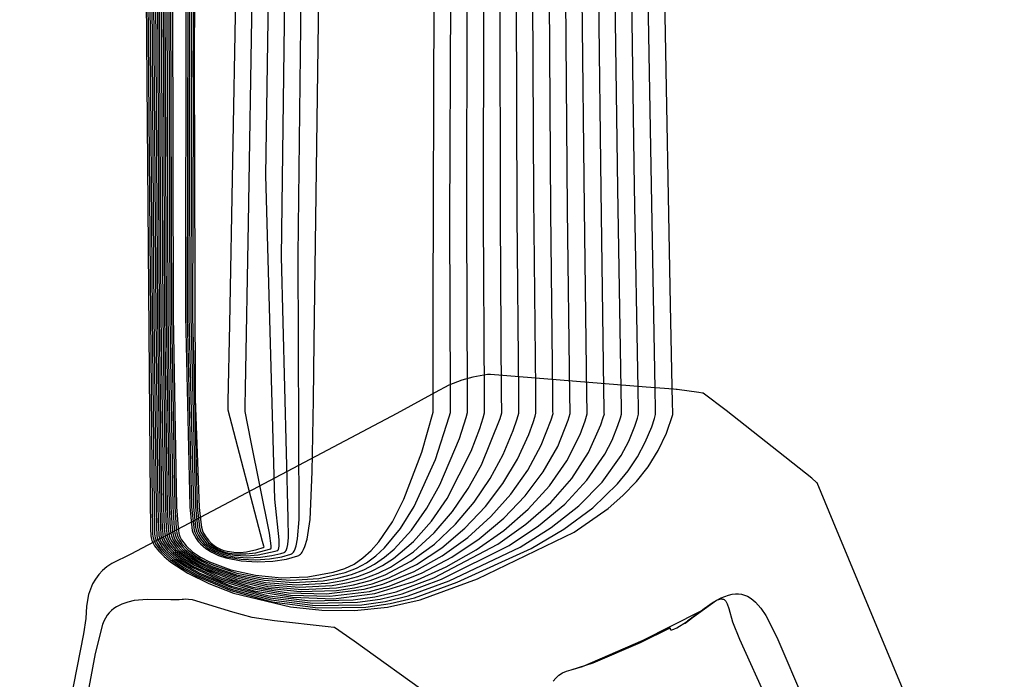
# Model space of a CAD drawing. Extents: x -3.57 to 3.57, y -2.08 to 2.06.
# Tile 87 of 219: x -0.2305 to -0.1453, y -0.781 to -0.724. Entities that reach past the tile are written whole.
import ezdxf

# ---------------------------------------------------------------- set-up
doc = ezdxf.new("R2010")
doc.units = 0

msp = doc.modelspace()

# ---------------------------------------------------------------- linework, layer by layer
at = {"layer": 'Layer 1', "color": 7, "linetype": 'CONTINUOUS'}
for p, q in [((-0.175799, -0.738295), (-0.176767, -0.682243)), ((-0.177251, -0.738444), (-0.178118, -0.682845)), ((-0.180158, -0.738745), (-0.180821, -0.68405)), ((-0.178705, -0.738596), (-0.179471, -0.683447)), ((-0.183048, -0.740434), (-0.183523, -0.685547)), ((-0.181592, -0.740293), (-0.182167, -0.684946)), ((-0.185971, -0.739344), (-0.186227, -0.686461)), ((-0.184503, -0.74057), (-0.184877, -0.686144)), ((-0.18741, -0.740844), (-0.187585, -0.687342)), ((-0.188866, -0.740984), (-0.188941, -0.687941)), ((-0.191779, -0.741261), (-0.19165, -0.689138)), ((-0.190321, -0.741121), (-0.190297, -0.68854)), ((-0.193231, -0.741398), (-0.193005, -0.689737)), ((-0.174139, -0.74866), (-0.175255, -0.690649)), ((-0.174139, -0.74866), (-0.175255, -0.690649)), ((-0.194684, -0.748591), (-0.194508, -0.691828)), ((-0.204972, -0.751864), (-0.204218, -0.696491)), ((-0.209153, -0.737463), (-0.208642, -0.702388)), ((-0.215184, -0.703757), (-0.215364, -0.727286)), ((-0.212285, -0.750322), (-0.211429, -0.704288)), ((-0.210669, -0.741597), (-0.210059, -0.704929)), ((-0.20781, -0.744507), (-0.207297, -0.706076)), ((-0.20635, -0.744383), (-0.205901, -0.705579)), ((-0.219482, -0.707065), (-0.21914, -0.749572)), ((-0.219312, -0.707059), (-0.21899, -0.749575)), ((-0.219142, -0.707053), (-0.218838, -0.749579)), ((-0.218972, -0.707046), (-0.218688, -0.749583)), ((-0.218798, -0.70704), (-0.218536, -0.749586)), ((-0.218628, -0.707034), (-0.218385, -0.74959)), ((-0.218458, -0.707028), (-0.218235, -0.749595)), ((-0.218288, -0.707021), (-0.218084, -0.749597)), ((-0.218114, -0.707016), (-0.217932, -0.749601)), ((-0.217944, -0.707009), (-0.217781, -0.749604)), ((-0.217774, -0.707002), (-0.217631, -0.749607)), ((-0.217604, -0.706997), (-0.217479, -0.749612)), ((-0.217434, -0.706991), (-0.217327, -0.749615)), ((-0.217262, -0.706984), (-0.217176, -0.749618)), ((-0.216066, -0.706943), (-0.21612, -0.749643)), ((-0.215896, -0.706934), (-0.215968, -0.749647)), ((-0.215724, -0.70693), (-0.215815, -0.74965)), ((-0.215552, -0.706924), (-0.215664, -0.749654)), ((-0.215382, -0.706915), (-0.215514, -0.749657)), ((-0.219611, -0.711889), (-0.219156, -0.765405)), ((-0.219611, -0.711889), (-0.219156, -0.765405)), ((-0.215364, -0.727286), (-0.215277, -0.7568)), ((-0.20838, -0.765469), (-0.209153, -0.737463)), ((-0.178429, -0.75592), (-0.178705, -0.738596)), ((-0.176951, -0.755913), (-0.177251, -0.738444)), ((-0.175474, -0.75591), (-0.175799, -0.738295)), ((-0.185815, -0.755938), (-0.185971, -0.739344)), ((-0.179906, -0.755922), (-0.180158, -0.738745)), ((-0.181376, -0.756479), (-0.181592, -0.740293)), ((-0.19024, -0.756475), (-0.190321, -0.741121)), ((-0.188762, -0.756477), (-0.188866, -0.740984)), ((-0.187284, -0.756475), (-0.18741, -0.740844)), ((-0.184332, -0.756479), (-0.184503, -0.74057)), ((-0.182854, -0.756481), (-0.183048, -0.740434)), ((-0.210922, -0.755884), (-0.210669, -0.741597)), ((-0.193196, -0.756475), (-0.193231, -0.741398)), ((-0.191722, -0.756477), (-0.191779, -0.741261)), ((-0.207231, -0.76711), (-0.20781, -0.744507)), ((-0.206284, -0.76723), (-0.20635, -0.744383)), ((-0.194677, -0.757953), (-0.194684, -0.748591)), ((-0.173972, -0.757162), (-0.174139, -0.74866)), ((-0.173972, -0.757162), (-0.174139, -0.74866)), ((-0.21914, -0.749572), (-0.218988, -0.766165)), ((-0.21899, -0.749575), (-0.218827, -0.76616)), ((-0.218838, -0.749579), (-0.218662, -0.766159)), ((-0.218688, -0.749583), (-0.218501, -0.766159)), ((-0.218536, -0.749586), (-0.21834, -0.766157)), ((-0.218385, -0.74959), (-0.218178, -0.766155)), ((-0.218235, -0.749595), (-0.218017, -0.766154)), ((-0.218084, -0.749597), (-0.217855, -0.766151)), ((-0.217932, -0.749601), (-0.217691, -0.766149)), ((-0.217781, -0.749604), (-0.21753, -0.766147)), ((-0.217631, -0.749607), (-0.217368, -0.766145)), ((-0.217479, -0.749612), (-0.217206, -0.766144)), ((-0.217327, -0.749615), (-0.217041, -0.766141)), ((-0.217176, -0.749618), (-0.21688, -0.76614)), ((-0.21612, -0.749643), (-0.215747, -0.766126)), ((-0.215968, -0.749647), (-0.215583, -0.766124)), ((-0.215815, -0.74965), (-0.21542, -0.766122)), ((-0.215664, -0.749654), (-0.215259, -0.76612)), ((-0.215514, -0.749657), (-0.215098, -0.766118)), ((-0.212418, -0.757004), (-0.212285, -0.750322)), ((-0.205025, -0.756882), (-0.204972, -0.751864)), ((-0.189976, -0.754696), (-0.19124, -0.754905)), ((-0.189855, -0.754687), (-0.189976, -0.754696)), ((-0.18983, -0.754685), (-0.189855, -0.754687)), ((-0.189828, -0.754685), (-0.18983, -0.754685)), ((-0.189827, -0.754685), (-0.189828, -0.754685)), ((-0.189826, -0.754685), (-0.189827, -0.754685)), ((-0.189827, -0.754685), (-0.189827, -0.754685)), ((-0.189827, -0.754685), (-0.189827, -0.754685)), ((-0.189827, -0.754685), (-0.189827, -0.754685)), ((-0.189827, -0.754685), (-0.189827, -0.754685)), ((-0.189827, -0.754685), (-0.189827, -0.754685)), ((-0.189827, -0.754685), (-0.189827, -0.754685)), ((-0.189827, -0.754685), (-0.189827, -0.754685)), ((-0.189722, -0.754693), (-0.189826, -0.754685)), ((-0.176249, -0.755768), (-0.189722, -0.754693)), ((-0.193322, -0.755606), (-0.194523, -0.756246)), ((-0.192215, -0.755176), (-0.193322, -0.755606)), ((-0.19124, -0.754905), (-0.192215, -0.755176)), ((-0.210949, -0.757391), (-0.210922, -0.755884)), ((-0.194523, -0.756246), (-0.197822, -0.758059)), ((-0.193193, -0.757792), (-0.193196, -0.756475)), ((-0.191717, -0.757806), (-0.191722, -0.756477)), ((-0.190233, -0.757816), (-0.19024, -0.756475)), ((-0.188753, -0.75783), (-0.188762, -0.756477)), ((-0.187273, -0.757841), (-0.187284, -0.756475)), ((-0.185799, -0.757633), (-0.185815, -0.755938)), ((-0.184317, -0.757869), (-0.184332, -0.756479)), ((-0.182837, -0.757883), (-0.182854, -0.756481)), ((-0.181357, -0.757893), (-0.181376, -0.756479)), ((-0.17988, -0.757678), (-0.179906, -0.755922)), ((-0.1784, -0.75769), (-0.178429, -0.75592)), ((-0.176921, -0.757699), (-0.176951, -0.755913)), ((-0.173904, -0.755955), (-0.176249, -0.755768)), ((-0.175441, -0.757711), (-0.175474, -0.75591)), ((-0.173663, -0.755975), (-0.173904, -0.755955)), ((-0.173575, -0.755982), (-0.173663, -0.755975)), ((-0.171695, -0.756244), (-0.173575, -0.755982)), ((-0.17137, -0.756289), (-0.171695, -0.756244)), ((-0.171336, -0.756294), (-0.17137, -0.756289)), ((-0.171329, -0.756295), (-0.171336, -0.756294)), ((-0.171327, -0.756295), (-0.171329, -0.756295)), ((-0.171325, -0.756297), (-0.171327, -0.756295)), ((-0.171327, -0.756295), (-0.171327, -0.756295)), ((-0.171327, -0.756295), (-0.171327, -0.756295)), ((-0.171327, -0.756295), (-0.171327, -0.756295)), ((-0.171327, -0.756295), (-0.171327, -0.756295)), ((-0.171327, -0.756295), (-0.171327, -0.756295)), ((-0.171327, -0.756295), (-0.171327, -0.756295)), ((-0.171327, -0.756295), (-0.171327, -0.756295)), ((-0.171327, -0.756295), (-0.171327, -0.756295)), ((-0.171327, -0.756295), (-0.171327, -0.756295)), ((-0.169334, -0.757788), (-0.171325, -0.756297)), ((-0.215277, -0.7568), (-0.21493, -0.766188)), ((-0.21243, -0.757634), (-0.212418, -0.757004)), ((-0.205165, -0.763093), (-0.205025, -0.756882)), ((-0.173956, -0.757964), (-0.173972, -0.757162)), ((-0.173956, -0.757964), (-0.173972, -0.757162)), ((-0.197822, -0.758059), (-0.22083, -0.770217)), ((-0.212433, -0.757763), (-0.21243, -0.757634)), ((-0.212433, -0.757776), (-0.212433, -0.757763)), ((-0.212433, -0.757779), (-0.212433, -0.757776)), ((-0.212433, -0.75778), (-0.212433, -0.757779)), ((-0.212433, -0.757779), (-0.212433, -0.757779)), ((-0.212433, -0.757779), (-0.212433, -0.757779)), ((-0.212433, -0.75778), (-0.212433, -0.75778)), ((-0.212433, -0.75778), (-0.212433, -0.75778)), ((-0.209442, -0.769117), (-0.212433, -0.75778)), ((-0.210956, -0.757731), (-0.210949, -0.757391)), ((-0.210953, -0.757891), (-0.210956, -0.757731)), ((-0.210465, -0.760379), (-0.210953, -0.757891)), ((-0.195672, -0.761389), (-0.194677, -0.757953)), ((-0.1933, -0.758352), (-0.193193, -0.757965)), ((-0.193193, -0.757965), (-0.193193, -0.757792)), ((-0.191833, -0.758394), (-0.191717, -0.75798)), ((-0.191717, -0.75798), (-0.191717, -0.757806)), ((-0.190358, -0.758433), (-0.190232, -0.757992)), ((-0.190232, -0.757992), (-0.190233, -0.757816)), ((-0.188886, -0.758476), (-0.188752, -0.758008)), ((-0.188752, -0.758008), (-0.188753, -0.75783)), ((-0.187415, -0.758515), (-0.187272, -0.75802)), ((-0.187272, -0.75802), (-0.187273, -0.757841)), ((-0.185869, -0.758296), (-0.185795, -0.758035)), ((-0.185796, -0.75799), (-0.185799, -0.757633)), ((-0.185795, -0.758035), (-0.185796, -0.75799)), ((-0.184476, -0.758601), (-0.184315, -0.758051)), ((-0.184315, -0.758051), (-0.184317, -0.757869)), ((-0.183004, -0.758644), (-0.182835, -0.758067)), ((-0.182835, -0.758067), (-0.182837, -0.757883)), ((-0.181533, -0.758683), (-0.181354, -0.758079)), ((-0.181354, -0.758079), (-0.181357, -0.757893)), ((-0.179964, -0.758411), (-0.179874, -0.758094)), ((-0.179875, -0.758047), (-0.17988, -0.757678)), ((-0.179874, -0.758094), (-0.179875, -0.758047)), ((-0.178488, -0.758441), (-0.178394, -0.75811)), ((-0.178394, -0.758063), (-0.1784, -0.75769)), ((-0.178394, -0.75811), (-0.178394, -0.758063)), ((-0.177012, -0.758467), (-0.176913, -0.758122)), ((-0.176914, -0.758074), (-0.176921, -0.757699)), ((-0.176913, -0.758122), (-0.176914, -0.758074)), ((-0.175536, -0.758497), (-0.175433, -0.758138)), ((-0.175434, -0.758089), (-0.175441, -0.757711)), ((-0.175433, -0.758138), (-0.175434, -0.758089)), ((-0.174497, -0.759763), (-0.173953, -0.75815)), ((-0.174497, -0.759763), (-0.173953, -0.75815)), ((-0.173953, -0.758129), (-0.173956, -0.757964)), ((-0.173953, -0.758129), (-0.173956, -0.757964)), ((-0.173953, -0.758144), (-0.173953, -0.758129)), ((-0.173953, -0.758144), (-0.173953, -0.758129)), ((-0.173953, -0.758148), (-0.173953, -0.758144)), ((-0.173953, -0.758148), (-0.173953, -0.758144)), ((-0.173953, -0.758149), (-0.173953, -0.758148)), ((-0.173953, -0.758149), (-0.173953, -0.758148)), ((-0.173953, -0.75815), (-0.173953, -0.758149)), ((-0.173953, -0.75815), (-0.173953, -0.758149)), ((-0.173953, -0.75815), (-0.173953, -0.75815)), ((-0.173953, -0.75815), (-0.173953, -0.75815)), ((-0.173953, -0.75815), (-0.173953, -0.75815)), ((-0.173953, -0.75815), (-0.173953, -0.75815)), ((-0.173953, -0.75815), (-0.173953, -0.75815)), ((-0.173953, -0.75815), (-0.173953, -0.75815)), ((-0.161928, -0.763648), (-0.169334, -0.757788)), ((-0.194496, -0.762036), (-0.1933, -0.758352)), ((-0.192409, -0.760206), (-0.191833, -0.758394)), ((-0.190648, -0.759356), (-0.190358, -0.758433)), ((-0.190494, -0.762492), (-0.188886, -0.758476)), ((-0.187753, -0.759527), (-0.187415, -0.758515)), ((-0.18641, -0.759878), (-0.186031, -0.758821)), ((-0.186031, -0.758821), (-0.185869, -0.758296)), ((-0.185327, -0.760794), (-0.184476, -0.758601)), ((-0.18391, -0.760914), (-0.183004, -0.758644)), ((-0.181966, -0.759871), (-0.181533, -0.758683)), ((-0.181234, -0.76144), (-0.180166, -0.759038)), ((-0.180166, -0.759038), (-0.179964, -0.758411)), ((-0.1787, -0.759093), (-0.178488, -0.758441)), ((-0.177233, -0.759144), (-0.177012, -0.758467)), ((-0.175768, -0.759199), (-0.175536, -0.758497)), ((-0.191383, -0.76132), (-0.190648, -0.759356)), ((-0.188627, -0.761598), (-0.187753, -0.759527)), ((-0.187389, -0.762004), (-0.18641, -0.759878)), ((-0.183117, -0.762157), (-0.181966, -0.759871)), ((-0.179208, -0.760355), (-0.1787, -0.759093)), ((-0.177768, -0.760448), (-0.177233, -0.759144)), ((-0.176328, -0.760544), (-0.175768, -0.759199)), ((-0.17521, -0.761262), (-0.174497, -0.759763)), ((-0.17521, -0.761262), (-0.174497, -0.759763)), ((-0.208843, -0.768404), (-0.210465, -0.760379)), ((-0.194103, -0.76424), (-0.192409, -0.760206)), ((-0.179827, -0.761565), (-0.179208, -0.760355)), ((-0.17842, -0.761687), (-0.177768, -0.760448)), ((-0.177013, -0.761812), (-0.176328, -0.760544)), ((-0.197208, -0.765467), (-0.195672, -0.761389)), ((-0.193472, -0.76541), (-0.191383, -0.76132)), ((-0.189757, -0.763682), (-0.188627, -0.761598)), ((-0.186495, -0.762948), (-0.185327, -0.760794)), ((-0.18516, -0.763103), (-0.18391, -0.760914)), ((-0.182696, -0.763675), (-0.181234, -0.76144)), ((-0.181375, -0.76383), (-0.179827, -0.761565)), ((-0.176082, -0.762656), (-0.17521, -0.761262)), ((-0.176082, -0.762656), (-0.17521, -0.761262)), ((-0.196336, -0.766115), (-0.194496, -0.762036)), ((-0.188647, -0.764099), (-0.187389, -0.762004)), ((-0.184623, -0.764312), (-0.183117, -0.762157)), ((-0.180052, -0.763983), (-0.17842, -0.761687)), ((-0.177816, -0.763009), (-0.177013, -0.761812)), ((-0.205324, -0.767238), (-0.205165, -0.763093)), ((-0.191642, -0.764552), (-0.190494, -0.762492)), ((-0.187957, -0.765023), (-0.186495, -0.762948)), ((-0.186726, -0.765182), (-0.18516, -0.763103)), ((-0.178731, -0.764137), (-0.177816, -0.763009)), ((-0.177103, -0.763952), (-0.176082, -0.762656)), ((-0.177103, -0.763952), (-0.176082, -0.762656)), ((-0.191131, -0.765714), (-0.189757, -0.763682)), ((-0.190166, -0.766111), (-0.188647, -0.764099)), ((-0.184515, -0.765742), (-0.182696, -0.763675)), ((-0.1833, -0.765899), (-0.181375, -0.76383)), ((-0.182085, -0.766053), (-0.180052, -0.763983)), ((-0.180871, -0.766209), (-0.178731, -0.764137)), ((-0.178264, -0.765159), (-0.177103, -0.763952)), ((-0.178264, -0.765159), (-0.177103, -0.763952)), ((-0.161503, -0.764019), (-0.161928, -0.763648)), ((-0.161462, -0.764055), (-0.161503, -0.764019)), ((-0.161454, -0.764062), (-0.161462, -0.764055)), ((-0.161453, -0.764063), (-0.161454, -0.764062)), ((-0.160065, -0.767406), (-0.161453, -0.764063)), ((-0.161453, -0.764063), (-0.161453, -0.764063)), ((-0.161453, -0.764063), (-0.161453, -0.764063)), ((-0.161453, -0.764063), (-0.161453, -0.764063)), ((-0.161453, -0.764063), (-0.161453, -0.764063)), ((-0.161453, -0.764063), (-0.161453, -0.764063)), ((-0.161453, -0.764063), (-0.161453, -0.764063)), ((-0.161453, -0.764063), (-0.161453, -0.764063)), ((-0.161453, -0.764063), (-0.161453, -0.764063)), ((-0.195229, -0.766259), (-0.194103, -0.76424)), ((-0.193013, -0.766545), (-0.191642, -0.764552)), ((-0.186452, -0.76632), (-0.184623, -0.764312)), ((-0.219156, -0.765405), (-0.219134, -0.768051)), ((-0.219156, -0.765405), (-0.219134, -0.768051)), ((-0.208004, -0.768984), (-0.20838, -0.765469)), ((-0.198213, -0.767427), (-0.197208, -0.765467)), ((-0.194822, -0.767357), (-0.193472, -0.76541)), ((-0.192738, -0.767627), (-0.191131, -0.765714)), ((-0.189693, -0.766978), (-0.187957, -0.765023)), ((-0.188584, -0.767124), (-0.186726, -0.765182)), ((-0.186654, -0.767638), (-0.184515, -0.765742)), ((-0.179555, -0.766285), (-0.178264, -0.765159)), ((-0.179555, -0.766285), (-0.178264, -0.765159)), ((-0.218988, -0.766165), (-0.218965, -0.768026)), ((-0.218827, -0.76616), (-0.218796, -0.768017)), ((-0.218662, -0.766159), (-0.218624, -0.768012)), ((-0.218501, -0.766159), (-0.218455, -0.76801)), ((-0.21834, -0.766157), (-0.218287, -0.768004)), ((-0.218178, -0.766155), (-0.218118, -0.767998)), ((-0.218017, -0.766154), (-0.217949, -0.767993)), ((-0.217855, -0.766151), (-0.217781, -0.767987)), ((-0.217691, -0.766149), (-0.217608, -0.767981)), ((-0.21753, -0.766147), (-0.217439, -0.767976)), ((-0.217368, -0.766145), (-0.217271, -0.76797)), ((-0.217206, -0.766144), (-0.217102, -0.767965)), ((-0.217041, -0.766141), (-0.216929, -0.767959)), ((-0.21688, -0.76614), (-0.216761, -0.767953)), ((-0.215747, -0.766126), (-0.215576, -0.767914)), ((-0.215583, -0.766124), (-0.215404, -0.767909)), ((-0.21542, -0.766122), (-0.215235, -0.767903)), ((-0.215259, -0.76612), (-0.215066, -0.767897)), ((-0.215098, -0.766118), (-0.214897, -0.767891)), ((-0.21493, -0.766188), (-0.214799, -0.76746)), ((-0.197518, -0.768015), (-0.196336, -0.766115)), ((-0.196544, -0.768141), (-0.195229, -0.766259)), ((-0.194597, -0.768393), (-0.193013, -0.766545)), ((-0.19193, -0.767988), (-0.190166, -0.766111)), ((-0.188572, -0.768167), (-0.186452, -0.76632)), ((-0.185562, -0.76778), (-0.1833, -0.765899)), ((-0.184472, -0.767921), (-0.182085, -0.766053)), ((-0.18338, -0.768062), (-0.180871, -0.766209)), ((-0.182487, -0.768327), (-0.179555, -0.766285)), ((-0.182487, -0.768327), (-0.179555, -0.766285)), ((-0.214799, -0.76746), (-0.214725, -0.767902)), ((-0.207213, -0.768774), (-0.207231, -0.76711)), ((-0.206408, -0.768887), (-0.206284, -0.76723)), ((-0.20558, -0.768917), (-0.205324, -0.767238)), ((-0.199394, -0.769166), (-0.198213, -0.767427)), ((-0.196373, -0.769118), (-0.194822, -0.767357)), ((-0.191679, -0.768774), (-0.189693, -0.766978)), ((-0.190705, -0.768901), (-0.188584, -0.767124)), ((-0.145268, -0.803051), (-0.160065, -0.767406)), ((-0.219134, -0.768051), (-0.219124, -0.768613)), ((-0.219134, -0.768051), (-0.219124, -0.768613)), ((-0.218965, -0.768026), (-0.218957, -0.7685)), ((-0.218796, -0.768017), (-0.218783, -0.768488)), ((-0.218624, -0.768012), (-0.218606, -0.76848)), ((-0.218455, -0.76801), (-0.218433, -0.768476)), ((-0.218287, -0.768004), (-0.21826, -0.768469)), ((-0.218118, -0.767998), (-0.218087, -0.768461)), ((-0.217949, -0.767993), (-0.217913, -0.768453)), ((-0.217781, -0.767987), (-0.21774, -0.768445)), ((-0.217608, -0.767981), (-0.217563, -0.768437)), ((-0.217439, -0.767976), (-0.21739, -0.768429)), ((-0.217271, -0.76797), (-0.217217, -0.768421)), ((-0.217102, -0.767965), (-0.217043, -0.768413)), ((-0.217043, -0.768413), (-0.216951, -0.768709)), ((-0.216929, -0.767959), (-0.216866, -0.768406)), ((-0.216866, -0.768406), (-0.21677, -0.768699)), ((-0.216761, -0.767953), (-0.216693, -0.768398)), ((-0.216693, -0.768398), (-0.216593, -0.768689)), ((-0.215576, -0.767914), (-0.215527, -0.768169)), ((-0.215527, -0.768169), (-0.215476, -0.768343)), ((-0.215476, -0.768343), (-0.215347, -0.768619)), ((-0.215404, -0.767909), (-0.215353, -0.768163)), ((-0.215353, -0.768163), (-0.215299, -0.768335)), ((-0.215299, -0.768335), (-0.215166, -0.76861)), ((-0.215235, -0.767903), (-0.215182, -0.768156)), ((-0.215182, -0.768156), (-0.215126, -0.768327)), ((-0.215126, -0.768327), (-0.214988, -0.7686)), ((-0.215066, -0.767897), (-0.215011, -0.768149)), ((-0.215011, -0.768149), (-0.214982, -0.768244)), ((-0.214982, -0.768244), (-0.214953, -0.768319)), ((-0.214953, -0.768319), (-0.214811, -0.76859)), ((-0.214897, -0.767891), (-0.21484, -0.768142)), ((-0.21484, -0.768142), (-0.21481, -0.768237)), ((-0.21481, -0.768237), (-0.21478, -0.768311)), ((-0.21478, -0.768311), (-0.214473, -0.768824)), ((-0.214725, -0.767902), (-0.214646, -0.768207)), ((-0.214646, -0.768207), (-0.214557, -0.768396)), ((-0.214557, -0.768396), (-0.214352, -0.768729)), ((-0.2087, -0.769501), (-0.208843, -0.768404)), ((-0.198886, -0.769669), (-0.197518, -0.768015)), ((-0.198053, -0.769785), (-0.196544, -0.768141)), ((-0.19639, -0.770017), (-0.194597, -0.768393)), ((-0.194566, -0.769358), (-0.192738, -0.767627)), ((-0.193923, -0.769678), (-0.19193, -0.767988)), ((-0.190953, -0.769838), (-0.188572, -0.768167)), ((-0.190861, -0.77236), (-0.182487, -0.768327)), ((-0.190861, -0.77236), (-0.182487, -0.768327)), ((-0.189076, -0.769359), (-0.186654, -0.767638)), ((-0.18812, -0.769484), (-0.185562, -0.76778)), ((-0.187165, -0.769608), (-0.184472, -0.767921)), ((-0.186209, -0.769732), (-0.18338, -0.768062)), ((-0.219124, -0.768613), (-0.219088, -0.768825)), ((-0.219124, -0.768613), (-0.219088, -0.768825)), ((-0.219088, -0.768825), (-0.219018, -0.769042)), ((-0.219088, -0.768825), (-0.219018, -0.769042)), ((-0.219018, -0.769042), (-0.218917, -0.769265)), ((-0.219018, -0.769042), (-0.218917, -0.769265)), ((-0.218957, -0.7685), (-0.218943, -0.768657)), ((-0.218943, -0.768657), (-0.21891, -0.768818)), ((-0.218917, -0.769265), (-0.218784, -0.769493)), ((-0.218917, -0.769265), (-0.218784, -0.769493)), ((-0.21891, -0.768818), (-0.218859, -0.768982)), ((-0.218859, -0.768982), (-0.218703, -0.769317)), ((-0.218783, -0.768488), (-0.218767, -0.768645)), ((-0.218767, -0.768645), (-0.218733, -0.768805)), ((-0.218733, -0.768805), (-0.218681, -0.768967)), ((-0.218681, -0.768967), (-0.218524, -0.769298)), ((-0.218606, -0.76848), (-0.218588, -0.768636)), ((-0.218588, -0.768636), (-0.218552, -0.768795)), ((-0.218552, -0.768795), (-0.218499, -0.768956)), ((-0.218499, -0.768956), (-0.218341, -0.769283)), ((-0.218433, -0.768476), (-0.218412, -0.768631)), ((-0.218412, -0.768631), (-0.218374, -0.768788)), ((-0.218374, -0.768788), (-0.21832, -0.768947)), ((-0.21832, -0.768947), (-0.218162, -0.769269)), ((-0.21826, -0.768469), (-0.218237, -0.768623)), ((-0.218237, -0.768623), (-0.218197, -0.768778)), ((-0.218197, -0.768778), (-0.21807, -0.769094)), ((-0.218087, -0.768461), (-0.218061, -0.768614)), ((-0.21807, -0.769094), (-0.217881, -0.769414)), ((-0.218061, -0.768614), (-0.218019, -0.768769)), ((-0.218019, -0.768769), (-0.21789, -0.769081)), ((-0.217913, -0.768453), (-0.217885, -0.768605)), ((-0.21789, -0.769081), (-0.217702, -0.769396)), ((-0.217885, -0.768605), (-0.217842, -0.768758)), ((-0.217842, -0.768758), (-0.217712, -0.769067)), ((-0.21774, -0.768445), (-0.21771, -0.768597)), ((-0.217712, -0.769067), (-0.217525, -0.769377)), ((-0.21771, -0.768597), (-0.217606, -0.768901)), ((-0.217606, -0.768901), (-0.217446, -0.769206)), ((-0.217563, -0.768437), (-0.217484, -0.768739)), ((-0.217484, -0.768739), (-0.21735, -0.76904)), ((-0.217446, -0.769206), (-0.217233, -0.769511)), ((-0.21739, -0.768429), (-0.217306, -0.768729)), ((-0.21735, -0.76904), (-0.217164, -0.769341)), ((-0.217306, -0.768729), (-0.217171, -0.769027)), ((-0.217217, -0.768421), (-0.217129, -0.768719)), ((-0.217171, -0.769027), (-0.216986, -0.769323)), ((-0.217129, -0.768719), (-0.216992, -0.769013)), ((-0.216992, -0.769013), (-0.216807, -0.769303)), ((-0.216951, -0.768709), (-0.216812, -0.769)), ((-0.216812, -0.769), (-0.216629, -0.769285)), ((-0.21677, -0.768699), (-0.21663, -0.768986)), ((-0.21663, -0.768986), (-0.216447, -0.769266)), ((-0.216593, -0.768689), (-0.216451, -0.768973)), ((-0.216451, -0.768973), (-0.216269, -0.769248)), ((-0.216269, -0.769248), (-0.216049, -0.769514)), ((-0.215347, -0.768619), (-0.215193, -0.768878)), ((-0.215193, -0.768878), (-0.215016, -0.769118)), ((-0.215166, -0.76861), (-0.215011, -0.768865)), ((-0.215016, -0.769118), (-0.214817, -0.769341)), ((-0.215011, -0.768865), (-0.214835, -0.7691)), ((-0.214988, -0.7686), (-0.214832, -0.768851)), ((-0.214835, -0.7691), (-0.21464, -0.769316)), ((-0.214832, -0.768851), (-0.214657, -0.769082)), ((-0.214811, -0.76859), (-0.214652, -0.768838)), ((-0.214657, -0.769082), (-0.214465, -0.769292)), ((-0.214652, -0.768838), (-0.214478, -0.769064)), ((-0.214478, -0.769064), (-0.214289, -0.769268)), ((-0.214473, -0.768824), (-0.214114, -0.769242)), ((-0.214352, -0.768729), (-0.214128, -0.769018)), ((-0.214128, -0.769018), (-0.213887, -0.769266)), ((-0.214114, -0.769242), (-0.213711, -0.769574)), ((-0.209329, -0.769544), (-0.209442, -0.769117)), ((-0.208013, -0.769509), (-0.208004, -0.768984)), ((-0.207268, -0.769393), (-0.207213, -0.768774)), ((-0.206535, -0.769511), (-0.206408, -0.768887)), ((-0.205773, -0.769564), (-0.20558, -0.768917)), ((-0.200054, -0.769913), (-0.199394, -0.769166)), ((-0.198124, -0.770604), (-0.196373, -0.769118)), ((-0.193896, -0.77037), (-0.191679, -0.768774)), ((-0.193063, -0.770487), (-0.190705, -0.768901)), ((-0.218784, -0.769493), (-0.218428, -0.769958)), ((-0.218784, -0.769493), (-0.218428, -0.769958)), ((-0.218703, -0.769317), (-0.218476, -0.769661)), ((-0.218524, -0.769298), (-0.218299, -0.769637)), ((-0.218476, -0.769661), (-0.218182, -0.770011)), ((-0.218428, -0.769958), (-0.217956, -0.770433)), ((-0.218428, -0.769958), (-0.217956, -0.770433)), ((-0.218341, -0.769283), (-0.218119, -0.769616)), ((-0.218299, -0.769637), (-0.218009, -0.769981)), ((-0.218182, -0.770011), (-0.217405, -0.770723)), ((-0.218162, -0.769269), (-0.217941, -0.769597)), ((-0.218119, -0.769616), (-0.217834, -0.769953)), ((-0.218009, -0.769981), (-0.217247, -0.770676)), ((-0.217941, -0.769597), (-0.21766, -0.769927)), ((-0.217881, -0.769414), (-0.217633, -0.769737)), ((-0.217834, -0.769953), (-0.217087, -0.770632)), ((-0.217702, -0.769396), (-0.217457, -0.769713)), ((-0.21766, -0.769927), (-0.216929, -0.770588)), ((-0.217633, -0.769737), (-0.217328, -0.77006)), ((-0.217525, -0.769377), (-0.217283, -0.769687)), ((-0.217457, -0.769713), (-0.217158, -0.770029)), ((-0.217328, -0.77006), (-0.216559, -0.770703)), ((-0.217283, -0.769687), (-0.216989, -0.769996)), ((-0.217233, -0.769511), (-0.216969, -0.769814)), ((-0.217164, -0.769341), (-0.216929, -0.769638)), ((-0.217158, -0.770029), (-0.216406, -0.770654)), ((-0.216989, -0.769996), (-0.216255, -0.770603)), ((-0.216986, -0.769323), (-0.216753, -0.769614)), ((-0.216969, -0.769814), (-0.216298, -0.770408)), ((-0.216929, -0.769638), (-0.216646, -0.769932)), ((-0.216807, -0.769303), (-0.216578, -0.769589)), ((-0.216753, -0.769614), (-0.216476, -0.769901)), ((-0.216646, -0.769932), (-0.215947, -0.770505)), ((-0.216629, -0.769285), (-0.216402, -0.769564)), ((-0.216578, -0.769589), (-0.216306, -0.769868)), ((-0.216476, -0.769901), (-0.215794, -0.770456)), ((-0.216447, -0.769266), (-0.216224, -0.769539)), ((-0.216402, -0.769564), (-0.216135, -0.769836)), ((-0.216306, -0.769868), (-0.215641, -0.770405)), ((-0.216224, -0.769539), (-0.215963, -0.769803)), ((-0.216135, -0.769836), (-0.215488, -0.770356)), ((-0.216049, -0.769514), (-0.215502, -0.770019)), ((-0.215963, -0.769803), (-0.215333, -0.770305)), ((-0.215502, -0.770019), (-0.214828, -0.770482)), ((-0.214817, -0.769341), (-0.214362, -0.769735)), ((-0.21464, -0.769316), (-0.214199, -0.769695)), ((-0.214465, -0.769292), (-0.214036, -0.769655)), ((-0.214362, -0.769735), (-0.213838, -0.770065)), ((-0.214289, -0.769268), (-0.213873, -0.769615)), ((-0.214199, -0.769695), (-0.213697, -0.770005)), ((-0.214036, -0.769655), (-0.213555, -0.769946)), ((-0.213887, -0.769266), (-0.213632, -0.769475)), ((-0.213873, -0.769615), (-0.213414, -0.769887)), ((-0.213838, -0.770065), (-0.213256, -0.770333)), ((-0.213711, -0.769574), (-0.213273, -0.769827)), ((-0.213697, -0.770005), (-0.213146, -0.770252)), ((-0.213632, -0.769475), (-0.213365, -0.769648)), ((-0.213555, -0.769946), (-0.213034, -0.770172)), ((-0.213414, -0.769887), (-0.212922, -0.770092)), ((-0.213365, -0.769648), (-0.213089, -0.769787)), ((-0.213273, -0.769827), (-0.212811, -0.77001)), ((-0.213089, -0.769787), (-0.212805, -0.769896)), ((-0.212922, -0.770092), (-0.212407, -0.770235)), ((-0.212811, -0.77001), (-0.212333, -0.770131)), ((-0.212805, -0.769896), (-0.212517, -0.769977)), ((-0.212517, -0.769977), (-0.211938, -0.770065)), ((-0.211938, -0.770065), (-0.211371, -0.770072)), ((-0.211371, -0.770072), (-0.210835, -0.77002)), ((-0.210897, -0.770205), (-0.210031, -0.770096)), ((-0.210835, -0.77002), (-0.209936, -0.76982)), ((-0.210031, -0.770096), (-0.208856, -0.769796)), ((-0.209936, -0.76982), (-0.209399, -0.769634)), ((-0.209829, -0.770294), (-0.208357, -0.769979)), ((-0.209399, -0.769634), (-0.209315, -0.769599)), ((-0.209318, -0.769586), (-0.209329, -0.769544)), ((-0.209316, -0.769596), (-0.209318, -0.769586)), ((-0.209315, -0.769598), (-0.209316, -0.769596)), ((-0.209315, -0.769599), (-0.209315, -0.769598)), ((-0.209315, -0.769598), (-0.209315, -0.769598)), ((-0.209315, -0.769598), (-0.209315, -0.769598)), ((-0.209315, -0.769598), (-0.209315, -0.769598)), ((-0.208856, -0.769796), (-0.208732, -0.769752)), ((-0.208732, -0.769752), (-0.20873, -0.769751)), ((-0.20873, -0.769751), (-0.208728, -0.76975)), ((-0.208728, -0.76975), (-0.208726, -0.769748)), ((-0.208726, -0.769748), (-0.208724, -0.769747)), ((-0.208724, -0.769747), (-0.208721, -0.769742)), ((-0.208721, -0.769742), (-0.208717, -0.769737)), ((-0.208717, -0.769737), (-0.208714, -0.769731)), ((-0.208714, -0.769731), (-0.208709, -0.769716)), ((-0.208709, -0.769716), (-0.208704, -0.769696)), ((-0.208704, -0.769696), (-0.208699, -0.769646)), ((-0.208699, -0.769646), (-0.2087, -0.769501)), ((-0.208357, -0.769979), (-0.208154, -0.769909)), ((-0.208154, -0.769909), (-0.208145, -0.769906)), ((-0.208145, -0.769906), (-0.208137, -0.769901)), ((-0.208137, -0.769901), (-0.208129, -0.769895)), ((-0.208129, -0.769895), (-0.208121, -0.769888)), ((-0.208121, -0.769888), (-0.208106, -0.769872)), ((-0.208106, -0.769872), (-0.208092, -0.769852)), ((-0.208092, -0.769852), (-0.20808, -0.769828)), ((-0.20808, -0.769828), (-0.208057, -0.769769)), ((-0.208057, -0.769769), (-0.208039, -0.769696)), ((-0.208039, -0.769696), (-0.208013, -0.769509)), ((-0.207855, -0.770161), (-0.207571, -0.770067)), ((-0.207571, -0.770067), (-0.207545, -0.770055)), ((-0.207545, -0.770055), (-0.207521, -0.77004)), ((-0.207521, -0.77004), (-0.207497, -0.77002)), ((-0.207497, -0.77002), (-0.207474, -0.769997)), ((-0.207474, -0.769997), (-0.207453, -0.769971)), ((-0.207453, -0.769971), (-0.207413, -0.769907)), ((-0.207413, -0.769907), (-0.207377, -0.76983)), ((-0.207377, -0.76983), (-0.207315, -0.769636)), ((-0.207315, -0.769636), (-0.207268, -0.769393)), ((-0.206888, -0.770165), (-0.206827, -0.77011)), ((-0.206827, -0.77011), (-0.206769, -0.770041)), ((-0.206769, -0.770041), (-0.206715, -0.76996)), ((-0.206715, -0.76996), (-0.206618, -0.769759)), ((-0.206618, -0.769759), (-0.206535, -0.769511)), ((-0.206088, -0.770138), (-0.206018, -0.770046)), ((-0.206018, -0.770046), (-0.205889, -0.769827)), ((-0.205889, -0.769827), (-0.205773, -0.769564)), ((-0.200763, -0.770556), (-0.200054, -0.769913)), ((-0.199642, -0.770368), (-0.198886, -0.769669)), ((-0.198881, -0.770485), (-0.198053, -0.769785)), ((-0.198384, -0.771341), (-0.19639, -0.770017)), ((-0.196603, -0.770841), (-0.194566, -0.769358)), ((-0.196128, -0.771127), (-0.193923, -0.769678)), ((-0.194626, -0.772267), (-0.189076, -0.769359)), ((-0.193954, -0.772399), (-0.18812, -0.769484)), ((-0.193563, -0.771317), (-0.190953, -0.769838)), ((-0.193287, -0.772531), (-0.187165, -0.769608)), ((-0.192615, -0.772659), (-0.186209, -0.769732)), ((-0.22083, -0.770217), (-0.222492, -0.771046)), ((-0.217956, -0.770433), (-0.217375, -0.770913)), ((-0.217956, -0.770433), (-0.217375, -0.770913)), ((-0.217405, -0.770723), (-0.216393, -0.771433)), ((-0.217375, -0.770913), (-0.215913, -0.771865)), ((-0.217375, -0.770913), (-0.215913, -0.771865)), ((-0.217247, -0.770676), (-0.216259, -0.771367)), ((-0.217087, -0.770632), (-0.216122, -0.771303)), ((-0.216929, -0.770588), (-0.215988, -0.771239)), ((-0.216559, -0.770703), (-0.215595, -0.771328)), ((-0.216406, -0.770654), (-0.215467, -0.771259)), ((-0.216298, -0.770408), (-0.215451, -0.77098)), ((-0.216255, -0.770603), (-0.215341, -0.771188)), ((-0.215947, -0.770505), (-0.215085, -0.771049)), ((-0.215794, -0.770456), (-0.214958, -0.770979)), ((-0.215641, -0.770405), (-0.214831, -0.770908)), ((-0.215488, -0.770356), (-0.214703, -0.770839)), ((-0.215333, -0.770305), (-0.214574, -0.770767)), ((-0.214831, -0.770908), (-0.213892, -0.77137)), ((-0.214828, -0.770482), (-0.214039, -0.770901)), ((-0.214703, -0.770839), (-0.213797, -0.771278)), ((-0.214574, -0.770767), (-0.213702, -0.771184)), ((-0.214039, -0.770901), (-0.212186, -0.771589)), ((-0.213256, -0.770333), (-0.21263, -0.770545)), ((-0.213146, -0.770252), (-0.212556, -0.770441)), ((-0.213034, -0.770172), (-0.212481, -0.770338)), ((-0.21263, -0.770545), (-0.211286, -0.770813)), ((-0.212556, -0.770441), (-0.211308, -0.770664)), ((-0.212481, -0.770338), (-0.211909, -0.770451)), ((-0.212407, -0.770235), (-0.211878, -0.770325)), ((-0.212333, -0.770131), (-0.211848, -0.770198)), ((-0.211909, -0.770451), (-0.210745, -0.770541)), ((-0.211878, -0.770325), (-0.210821, -0.770374)), ((-0.211848, -0.770198), (-0.210897, -0.770205)), ((-0.211308, -0.770664), (-0.210038, -0.770713)), ((-0.211286, -0.770813), (-0.2099, -0.770899)), ((-0.210821, -0.770374), (-0.209829, -0.770294)), ((-0.210745, -0.770541), (-0.209625, -0.77049)), ((-0.210038, -0.770713), (-0.208837, -0.770629)), ((-0.2099, -0.770899), (-0.208562, -0.770835)), ((-0.209625, -0.77049), (-0.208634, -0.770347)), ((-0.208837, -0.770629), (-0.207791, -0.770452)), ((-0.208634, -0.770347), (-0.207855, -0.770161)), ((-0.208562, -0.770835), (-0.207367, -0.770651)), ((-0.207791, -0.770452), (-0.206988, -0.77022)), ((-0.207367, -0.770651), (-0.206406, -0.770378)), ((-0.206988, -0.77022), (-0.206954, -0.770205)), ((-0.206954, -0.770205), (-0.20692, -0.770187)), ((-0.20692, -0.770187), (-0.206888, -0.770165)), ((-0.206406, -0.770378), (-0.20632, -0.770338)), ((-0.20632, -0.770338), (-0.206239, -0.770284)), ((-0.206239, -0.770284), (-0.206162, -0.770218)), ((-0.206162, -0.770218), (-0.206088, -0.770138)), ((-0.201523, -0.77108), (-0.200763, -0.770556)), ((-0.201304, -0.771437), (-0.200448, -0.770962)), ((-0.200448, -0.770962), (-0.199642, -0.770368)), ((-0.199759, -0.771088), (-0.198881, -0.770485)), ((-0.199073, -0.771215), (-0.198124, -0.770604)), ((-0.198837, -0.772012), (-0.196603, -0.770841)), ((-0.196321, -0.771727), (-0.193896, -0.77037)), ((-0.195632, -0.771853), (-0.193063, -0.770487)), ((-0.223295, -0.771639), (-0.223625, -0.771993)), ((-0.222918, -0.771323), (-0.223295, -0.771639)), ((-0.222492, -0.771046), (-0.222918, -0.771323)), ((-0.216393, -0.771433), (-0.215169, -0.772124)), ((-0.216259, -0.771367), (-0.215066, -0.772037)), ((-0.216122, -0.771303), (-0.214962, -0.771951)), ((-0.215988, -0.771239), (-0.214859, -0.771864)), ((-0.215595, -0.771328), (-0.213161, -0.772473)), ((-0.215467, -0.771259), (-0.213108, -0.772359)), ((-0.215451, -0.77098), (-0.214448, -0.771518)), ((-0.215341, -0.771188), (-0.213056, -0.772243)), ((-0.215085, -0.771049), (-0.214079, -0.771554)), ((-0.214958, -0.770979), (-0.213986, -0.771463)), ((-0.214448, -0.771518), (-0.212047, -0.772452)), ((-0.214079, -0.771554), (-0.211708, -0.772415)), ((-0.213986, -0.771463), (-0.211703, -0.772279)), ((-0.213892, -0.77137), (-0.211697, -0.77214)), ((-0.213797, -0.771278), (-0.211689, -0.772004)), ((-0.213702, -0.771184), (-0.211683, -0.771864)), ((-0.212186, -0.771589), (-0.210065, -0.772053)), ((-0.205521, -0.772185), (-0.203344, -0.771792)), ((-0.204578, -0.77232), (-0.202289, -0.771813)), ((-0.203344, -0.771792), (-0.202335, -0.771469)), ((-0.202335, -0.771469), (-0.201523, -0.77108)), ((-0.202289, -0.771813), (-0.201304, -0.771437)), ((-0.201747, -0.771981), (-0.200687, -0.771579)), ((-0.201209, -0.772152), (-0.200073, -0.771724)), ((-0.200687, -0.771579), (-0.199759, -0.771088)), ((-0.200073, -0.771724), (-0.199073, -0.771215)), ((-0.199455, -0.771866), (-0.198384, -0.771341)), ((-0.199044, -0.772834), (-0.196321, -0.771727)), ((-0.198529, -0.772284), (-0.196128, -0.771127)), ((-0.19637, -0.77259), (-0.193563, -0.771317)), ((-0.223908, -0.77238), (-0.224146, -0.772798)), ((-0.223625, -0.771993), (-0.223908, -0.77238)), ((-0.215913, -0.771865), (-0.214094, -0.77277)), ((-0.215913, -0.771865), (-0.214094, -0.77277)), ((-0.215169, -0.772124), (-0.212178, -0.773376)), ((-0.215066, -0.772037), (-0.21216, -0.773245)), ((-0.214962, -0.771951), (-0.21214, -0.773113)), ((-0.214859, -0.771864), (-0.212121, -0.77298)), ((-0.213161, -0.772473), (-0.210192, -0.773386)), ((-0.213108, -0.772359), (-0.21024, -0.773228)), ((-0.213056, -0.772243), (-0.210287, -0.773069)), ((-0.212047, -0.772452), (-0.209247, -0.773128)), ((-0.211708, -0.772415), (-0.208981, -0.773014)), ((-0.211703, -0.772279), (-0.209087, -0.772837)), ((-0.211697, -0.77214), (-0.209193, -0.772661)), ((-0.211689, -0.772004), (-0.209297, -0.772484)), ((-0.211683, -0.771864), (-0.209403, -0.772306)), ((-0.210065, -0.772053), (-0.207802, -0.772261)), ((-0.209403, -0.772306), (-0.206992, -0.772471)), ((-0.209297, -0.772484), (-0.206754, -0.772673)), ((-0.209193, -0.772661), (-0.206519, -0.772874)), ((-0.207802, -0.772261), (-0.205521, -0.772185)), ((-0.206992, -0.772471), (-0.204578, -0.77232)), ((-0.206754, -0.772673), (-0.204193, -0.772521)), ((-0.204193, -0.772521), (-0.202948, -0.772302)), ((-0.203812, -0.772723), (-0.202489, -0.772494)), ((-0.202948, -0.772302), (-0.201747, -0.771981)), ((-0.202489, -0.772494), (-0.201209, -0.772152)), ((-0.202026, -0.772682), (-0.200667, -0.77232)), ((-0.201564, -0.772874), (-0.200124, -0.772491)), ((-0.200667, -0.77232), (-0.199455, -0.771866)), ((-0.200124, -0.772491), (-0.198837, -0.772012)), ((-0.199958, -0.772777), (-0.198529, -0.772284)), ((-0.199718, -0.773637), (-0.19637, -0.77259)), ((-0.198502, -0.773002), (-0.195632, -0.771853)), ((-0.197874, -0.773479), (-0.194626, -0.772267)), ((-0.197352, -0.773657), (-0.193954, -0.772399)), ((-0.196833, -0.773834), (-0.193287, -0.772531)), ((-0.196311, -0.774008), (-0.192615, -0.772659)), ((-0.195801, -0.774188), (-0.190861, -0.77236)), ((-0.195801, -0.774188), (-0.190861, -0.77236)), ((-0.224342, -0.773244), (-0.224496, -0.773715)), ((-0.224146, -0.772798), (-0.224342, -0.773244)), ((-0.214094, -0.77277), (-0.211971, -0.773585)), ((-0.214094, -0.77277), (-0.211971, -0.773585)), ((-0.212178, -0.773376), (-0.208614, -0.774335)), ((-0.21216, -0.773245), (-0.208706, -0.774164)), ((-0.21214, -0.773113), (-0.208794, -0.773992)), ((-0.212121, -0.77298), (-0.208885, -0.773817)), ((-0.210287, -0.773069), (-0.207192, -0.773575)), ((-0.21024, -0.773228), (-0.207023, -0.773766)), ((-0.210192, -0.773386), (-0.206853, -0.773957)), ((-0.209247, -0.773128), (-0.206198, -0.773462)), ((-0.209087, -0.772837), (-0.206281, -0.773074)), ((-0.208981, -0.773014), (-0.206043, -0.773275)), ((-0.206519, -0.772874), (-0.203812, -0.772723)), ((-0.206281, -0.773074), (-0.203427, -0.772923)), ((-0.206198, -0.773462), (-0.203051, -0.773373)), ((-0.206043, -0.773275), (-0.203042, -0.773126)), ((-0.203925, -0.773668), (-0.200643, -0.773257)), ((-0.203616, -0.773872), (-0.200181, -0.773446)), ((-0.203427, -0.772923), (-0.202026, -0.772682)), ((-0.203051, -0.773373), (-0.201489, -0.773143)), ((-0.203042, -0.773126), (-0.201564, -0.772874)), ((-0.201489, -0.773143), (-0.199958, -0.772777)), ((-0.200643, -0.773257), (-0.199044, -0.772834)), ((-0.200181, -0.773446), (-0.198502, -0.773002)), ((-0.199722, -0.773919), (-0.197874, -0.773479)), ((-0.224496, -0.773715), (-0.224685, -0.774721)), ((-0.221096, -0.774365), (-0.221612, -0.774542)), ((-0.220553, -0.774246), (-0.221096, -0.774365)), ((-0.219433, -0.77414), (-0.220553, -0.774246)), ((-0.21739, -0.774189), (-0.219433, -0.77414)), ((-0.216657, -0.774188), (-0.21739, -0.774189)), ((-0.216401, -0.774149), (-0.216657, -0.774188)), ((-0.216278, -0.774132), (-0.216401, -0.774149)), ((-0.216143, -0.774126), (-0.216278, -0.774132)), ((-0.215842, -0.774141), (-0.216143, -0.774126)), ((-0.215501, -0.774189), (-0.215842, -0.774141)), ((-0.21202, -0.775235), (-0.215501, -0.774189)), ((-0.211971, -0.773585), (-0.207024, -0.774776)), ((-0.211971, -0.773585), (-0.207024, -0.774776)), ((-0.208885, -0.773817), (-0.205319, -0.774258)), ((-0.208794, -0.773992), (-0.205099, -0.77446)), ((-0.208706, -0.774164), (-0.204881, -0.774659)), ((-0.208614, -0.774335), (-0.20466, -0.774856)), ((-0.207192, -0.773575), (-0.203925, -0.773668)), ((-0.207023, -0.773766), (-0.203616, -0.773872)), ((-0.206853, -0.773957), (-0.203307, -0.774077)), ((-0.205319, -0.774258), (-0.201593, -0.774185)), ((-0.203307, -0.774077), (-0.199718, -0.773637)), ((-0.201593, -0.774185), (-0.199722, -0.773919)), ((-0.201227, -0.77439), (-0.199279, -0.774115)), ((-0.200864, -0.774594), (-0.19884, -0.774309)), ((-0.199279, -0.774115), (-0.197352, -0.773657)), ((-0.19884, -0.774309), (-0.196833, -0.773834)), ((-0.198641, -0.774813), (-0.195801, -0.774188)), ((-0.198641, -0.774813), (-0.195801, -0.774188)), ((-0.198397, -0.774502), (-0.196311, -0.774008)), ((-0.172769, -0.776066), (-0.170167, -0.774214)), ((-0.170467, -0.774386), (-0.169768, -0.774004)), ((-0.170167, -0.774214), (-0.169962, -0.774134)), ((-0.169962, -0.774134), (-0.169871, -0.77411)), ((-0.169871, -0.77411), (-0.169788, -0.774098)), ((-0.169788, -0.774098), (-0.169712, -0.774096)), ((-0.169768, -0.774004), (-0.169128, -0.773763)), ((-0.169712, -0.774096), (-0.169641, -0.774104)), ((-0.169641, -0.774104), (-0.169577, -0.774123)), ((-0.169577, -0.774123), (-0.169517, -0.774151)), ((-0.169517, -0.774151), (-0.169463, -0.774189)), ((-0.169463, -0.774189), (-0.169412, -0.774237)), ((-0.169412, -0.774237), (-0.169365, -0.774293)), ((-0.169365, -0.774293), (-0.169322, -0.774359)), ((-0.169322, -0.774359), (-0.169243, -0.774516)), ((-0.169128, -0.773763), (-0.168827, -0.773696)), ((-0.168827, -0.773696), (-0.168539, -0.773662)), ((-0.168539, -0.773662), (-0.168262, -0.773664)), ((-0.168262, -0.773664), (-0.167995, -0.773699)), ((-0.167995, -0.773699), (-0.167737, -0.773769)), ((-0.167737, -0.773769), (-0.167488, -0.773872)), ((-0.167488, -0.773872), (-0.167247, -0.774009)), ((-0.167247, -0.774009), (-0.167012, -0.77418)), ((-0.167012, -0.77418), (-0.166784, -0.774384)), ((-0.224685, -0.774721), (-0.224739, -0.775793)), ((-0.222516, -0.775106), (-0.222706, -0.775297)), ((-0.222309, -0.774935), (-0.222516, -0.775106)), ((-0.222089, -0.774785), (-0.222309, -0.774935)), ((-0.221612, -0.774542), (-0.222089, -0.774785)), ((-0.207024, -0.774776), (-0.204306, -0.775064)), ((-0.207024, -0.774776), (-0.204306, -0.775064)), ((-0.205099, -0.77446), (-0.201227, -0.77439)), ((-0.204881, -0.774659), (-0.200864, -0.774594)), ((-0.20466, -0.774856), (-0.200498, -0.774795)), ((-0.204306, -0.775064), (-0.201494, -0.775091)), ((-0.204306, -0.775064), (-0.201494, -0.775091)), ((-0.201494, -0.775091), (-0.198641, -0.774813)), ((-0.201494, -0.775091), (-0.198641, -0.774813)), ((-0.200498, -0.774795), (-0.198397, -0.774502)), ((-0.176512, -0.777658), (-0.171543, -0.77515)), ((-0.172515, -0.775912), (-0.171232, -0.774911)), ((-0.171557, -0.775161), (-0.17168, -0.775257)), ((-0.171546, -0.775152), (-0.171557, -0.775161)), ((-0.171544, -0.77515), (-0.171546, -0.775152)), ((-0.171543, -0.77515), (-0.171544, -0.77515)), ((-0.171543, -0.77515), (-0.171543, -0.77515)), ((-0.171543, -0.77515), (-0.171543, -0.77515)), ((-0.171543, -0.77515), (-0.171543, -0.77515)), ((-0.171543, -0.77515), (-0.171543, -0.77515)), ((-0.171543, -0.77515), (-0.171543, -0.77515)), ((-0.171232, -0.774911), (-0.170467, -0.774386)), ((-0.169243, -0.774516), (-0.169102, -0.774928)), ((-0.169102, -0.774928), (-0.168777, -0.776086)), ((-0.166784, -0.774384), (-0.166341, -0.774891)), ((-0.166341, -0.774891), (-0.165911, -0.775528)), ((-0.224739, -0.775793), (-0.22495, -0.777116)), ((-0.223169, -0.776014), (-0.223287, -0.776319)), ((-0.223034, -0.77575), (-0.223169, -0.776014)), ((-0.222879, -0.775512), (-0.223034, -0.77575)), ((-0.222706, -0.775297), (-0.222879, -0.775512)), ((-0.210349, -0.775706), (-0.21202, -0.775235)), ((-0.208425, -0.775991), (-0.210349, -0.775706)), ((-0.203779, -0.776504), (-0.208425, -0.775991)), ((-0.173613, -0.776598), (-0.172769, -0.776066)), ((-0.172671, -0.776034), (-0.172832, -0.776161)), ((-0.172793, -0.776131), (-0.172515, -0.775912)), ((-0.17168, -0.775257), (-0.172671, -0.776034)), ((-0.165911, -0.775528), (-0.164945, -0.777412)), ((-0.223287, -0.776319), (-0.223925, -0.778816)), ((-0.203277, -0.776554), (-0.203779, -0.776504)), ((-0.203231, -0.776558), (-0.203277, -0.776554)), ((-0.203222, -0.776559), (-0.203231, -0.776558)), ((-0.203221, -0.776559), (-0.203222, -0.776559)), ((-0.20322, -0.776559), (-0.203221, -0.776559)), ((-0.203221, -0.776559), (-0.203221, -0.776559)), ((-0.203219, -0.77656), (-0.20322, -0.776559)), ((-0.20322, -0.776559), (-0.20322, -0.776559)), ((-0.20322, -0.776559), (-0.20322, -0.776559)), ((-0.20322, -0.776559), (-0.20322, -0.776559)), ((-0.20322, -0.776559), (-0.20322, -0.776559)), ((-0.20322, -0.776559), (-0.20322, -0.776559)), ((-0.20322, -0.776559), (-0.20322, -0.776559)), ((-0.20322, -0.776559), (-0.20322, -0.776559)), ((-0.20322, -0.776559), (-0.20322, -0.776559)), ((-0.203213, -0.776564), (-0.203219, -0.77656)), ((-0.201505, -0.777739), (-0.203213, -0.776564)), ((-0.176732, -0.777857), (-0.174173, -0.776587)), ((-0.174187, -0.77665), (-0.174188, -0.776664)), ((-0.174188, -0.776664), (-0.174187, -0.776678)), ((-0.174184, -0.776625), (-0.174187, -0.77665)), ((-0.174187, -0.776678), (-0.174185, -0.776692)), ((-0.174185, -0.776692), (-0.17418, -0.776705)), ((-0.174175, -0.776591), (-0.174184, -0.776625)), ((-0.17418, -0.776705), (-0.174174, -0.776718)), ((-0.174174, -0.776587), (-0.174175, -0.776591)), ((-0.174173, -0.776587), (-0.174174, -0.776587)), ((-0.174174, -0.776718), (-0.17417, -0.776724)), ((-0.174173, -0.776587), (-0.174173, -0.776587)), ((-0.174173, -0.776587), (-0.174173, -0.776587)), ((-0.174173, -0.776587), (-0.174173, -0.776587)), ((-0.174173, -0.776587), (-0.174173, -0.776587)), ((-0.174173, -0.776587), (-0.174173, -0.776587)), ((-0.174173, -0.776587), (-0.174173, -0.776587)), ((-0.17417, -0.776724), (-0.174166, -0.77673)), ((-0.174166, -0.77673), (-0.174161, -0.776735)), ((-0.174161, -0.776735), (-0.174155, -0.77674)), ((-0.174155, -0.77674), (-0.174148, -0.776745)), ((-0.174148, -0.776745), (-0.174141, -0.776749)), ((-0.174141, -0.776749), (-0.174133, -0.776753)), ((-0.174133, -0.776753), (-0.174114, -0.776758)), ((-0.174114, -0.776758), (-0.174092, -0.776762)), ((-0.174092, -0.776762), (-0.174065, -0.776762)), ((-0.174065, -0.776762), (-0.174035, -0.77676)), ((-0.174035, -0.77676), (-0.173961, -0.776746)), ((-0.173961, -0.776746), (-0.173868, -0.776715)), ((-0.173868, -0.776715), (-0.173613, -0.776598)), ((-0.172876, -0.776196), (-0.172877, -0.776196)), ((-0.172877, -0.776196), (-0.172877, -0.776196)), ((-0.172877, -0.776196), (-0.172877, -0.776196)), ((-0.172877, -0.776196), (-0.172877, -0.776196)), ((-0.172877, -0.776196), (-0.172877, -0.776196)), ((-0.172877, -0.776196), (-0.172877, -0.776196)), ((-0.172877, -0.776196), (-0.172877, -0.776196)), ((-0.172877, -0.776196), (-0.172877, -0.776196)), ((-0.172877, -0.776196), (-0.172876, -0.776196)), ((-0.17287, -0.776191), (-0.172876, -0.776196)), ((-0.172876, -0.776196), (-0.172875, -0.776195)), ((-0.172875, -0.776195), (-0.172872, -0.776192)), ((-0.172872, -0.776192), (-0.172857, -0.77618)), ((-0.172832, -0.776161), (-0.17287, -0.776191)), ((-0.172857, -0.77618), (-0.172793, -0.776131)), ((-0.168777, -0.776086), (-0.168184, -0.77759)), ((-0.22495, -0.777116), (-0.230458, -0.805729)), ((-0.194863, -0.782547), (-0.201505, -0.777739)), ((-0.181769, -0.779929), (-0.176512, -0.777658)), ((-0.168184, -0.77759), (-0.165183, -0.784191)), ((-0.164945, -0.777412), (-0.157828, -0.793972)), ((-0.180848, -0.779626), (-0.176732, -0.777857)), ((-0.223925, -0.778816), (-0.227705, -0.79895)), ((-0.183501, -0.780497), (-0.183147, -0.780337)), ((-0.183501, -0.780497), (-0.183147, -0.780337)), ((-0.183147, -0.780337), (-0.182746, -0.780223)), ((-0.183147, -0.780337), (-0.182747, -0.780223)), ((-0.182747, -0.780223), (-0.180848, -0.779626)), ((-0.182746, -0.780223), (-0.181769, -0.779929)), ((-0.184313, -0.781216), (-0.184081, -0.780942)), ((-0.184313, -0.781216), (-0.184081, -0.780942)), ((-0.184081, -0.780942), (-0.183811, -0.780701)), ((-0.184081, -0.780942), (-0.183811, -0.780701)), ((-0.183811, -0.780701), (-0.183501, -0.780497)), ((-0.183811, -0.780701), (-0.183501, -0.780497))]:
    msp.add_line(p, q, dxfattribs=at)

doc.saveas('drawing.dxf')
